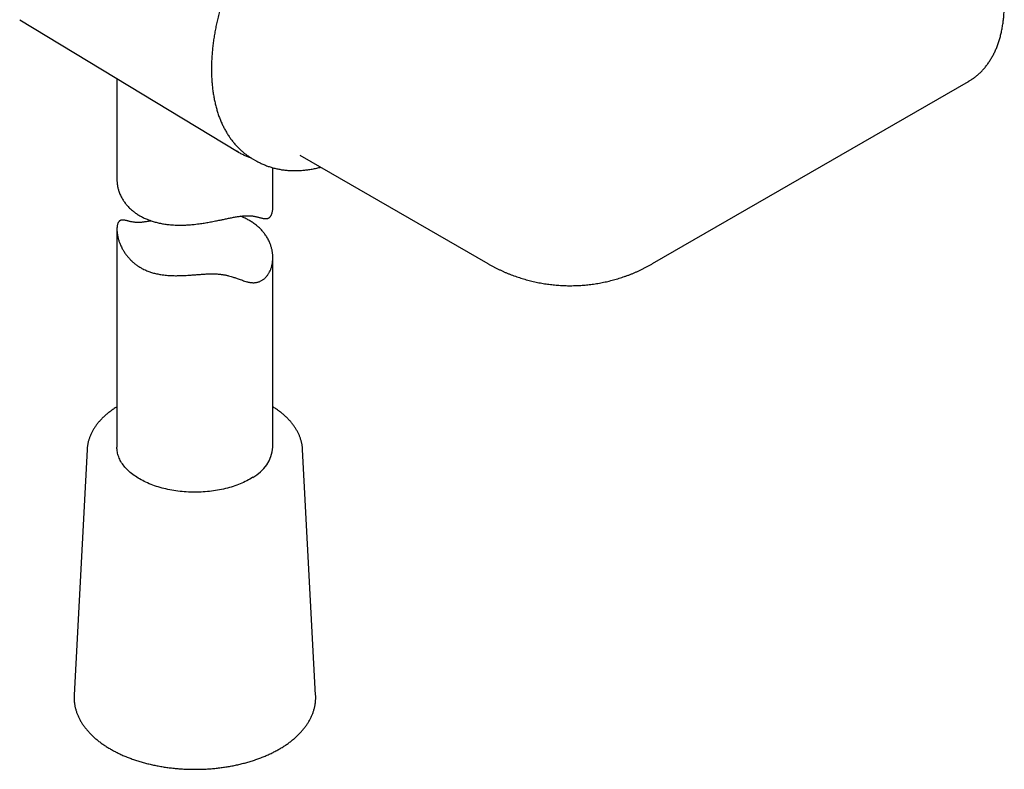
# Model space of a CAD drawing. Header units: millimetres. Extents: x 8 to 643, y 12 to 838.
# Tile 6 of 19: x 548 to 643, y 89 to 161. Entities that reach past the tile are written whole.
import ezdxf

# ---------------------------------------------------------------- set-up
doc = ezdxf.new("R2010")
doc.units = ezdxf.units.MM

msp = doc.modelspace()

# ---------------------------------------------------------------- linework, layer by layer
at = {"color": 7, "linetype": 'Continuous', "lineweight": 30}
for p, q in [((547.949, 160.852), (568.903, 148.151)), ((557.304, 155.181), (557.304, 145.481)), ((608.853, 137.362), (639.258, 154.915)), ((568.972, 148.109), (568.834, 148.193)), ((574.908, 147.808), (593.004, 137.362)), ((570.362, 147.459), (570.696, 147.267)), ((572.304, 142.817), (572.304, 146.594)), ((557.304, 140.654), (557.304, 119.684)), ((572.304, 119.684), (572.304, 137.939)), ((554.439, 119.477), (553.183, 95.819)), ((576.426, 95.819), (575.17, 119.477)), ((575.17, 119.475), (575.17, 119.477)), ((576.426, 95.819), (576.427, 95.817))]:
    msp.add_line(p, q, dxfattribs=at)
at = {"color": 7, "linetype": 'Continuous', "lineweight": 30, "flags": 128}
for points in [[(639.258, 154.915), (639.259, 154.915), (639.315, 154.948)], [(570.293, 147.5), (570.361, 147.46), (570.362, 147.459)], [(570.378, 116.787), (570.24, 116.701), (570.098, 116.617), (569.952, 116.535), (569.803, 116.456), (569.65, 116.379), (569.493, 116.304), (569.332, 116.232), (569.169, 116.163), (569.002, 116.096), (568.832, 116.032), (568.659, 115.97), (568.484, 115.911), (568.306, 115.855), (568.125, 115.802), (567.941, 115.751), (567.756, 115.704), (567.568, 115.659), (567.378, 115.617), (567.186, 115.578), (566.993, 115.543), (566.798, 115.51), (566.601, 115.48), (566.403, 115.454), (566.204, 115.43), (566.004, 115.41), (565.804, 115.393), (565.602, 115.379), (565.4, 115.368), (565.197, 115.36), (564.994, 115.356), (564.791, 115.354), (564.588, 115.356), (564.385, 115.361), (564.182, 115.369), (563.98, 115.381), (563.779, 115.395), (563.578, 115.413), (563.378, 115.433), (563.179, 115.457), (562.981, 115.484), (562.785, 115.514), (562.59, 115.547), (562.397, 115.583), (562.205, 115.623), (562.016, 115.665), (561.828, 115.71), (561.643, 115.758), (561.46, 115.809), (561.279, 115.862), (561.101, 115.919), (560.926, 115.978), (560.754, 116.04), (560.584, 116.105), (560.418, 116.172), (560.255, 116.242), (560.095, 116.314), (559.939, 116.389), (559.786, 116.466), (559.637, 116.546), (559.492, 116.628), (559.35, 116.712), (559.213, 116.798), (559.079, 116.887), (558.95, 116.977), (558.826, 117.07), (558.705, 117.164), (558.589, 117.261), (558.478, 117.359), (558.371, 117.458), (558.269, 117.56), (558.172, 117.663), (558.079, 117.767), (557.992, 117.873), (557.91, 117.98), (557.832, 118.089), (557.76, 118.198), (557.693, 118.309), (557.631, 118.421), (557.574, 118.533), (557.523, 118.647), (557.477, 118.761), (557.436, 118.876), (557.401, 118.991), (557.371, 119.107), (557.347, 119.224), (557.328, 119.34), (557.315, 119.457), (557.307, 119.575), (557.304, 119.684)]]:
    msp.add_lwpolyline(points, dxfattribs=at)
at = {"color": 7, "linetype": 'Continuous', "lineweight": 30}
msp.add_arc((568.717, 119.98), 3.6, 297.48087, 355.27576, dxfattribs=at)
for points, knots in [([(639.319, 154.95), (639.357, 154.973), (639.443, 155.025), (639.573, 155.11), (639.711, 155.205), (639.846, 155.304), (639.979, 155.408), (640.109, 155.516), (640.237, 155.628), (640.362, 155.745), (640.485, 155.866), (640.604, 155.992), (640.721, 156.121), (640.835, 156.255), (640.946, 156.393), (641.054, 156.536), (641.159, 156.682), (641.261, 156.833), (641.36, 156.987), (641.455, 157.146), (641.548, 157.309), (641.637, 157.475), (641.722, 157.646), (641.805, 157.82), (641.884, 157.998), (641.959, 158.18), (642.031, 158.366), (642.099, 158.555), (642.164, 158.747), (642.225, 158.943), (642.282, 159.143), (642.336, 159.345), (642.386, 159.551), (642.432, 159.76), (642.474, 159.972), (642.513, 160.187), (642.548, 160.405), (642.579, 160.626), (642.606, 160.849), (642.629, 161.075), (642.649, 161.304), (642.664, 161.535), (642.676, 161.769), (642.684, 162.005), (642.688, 162.243), (642.688, 162.483), (642.685, 162.726), (642.677, 162.97), (642.666, 163.217), (642.651, 163.465), (642.631, 163.715), (642.609, 163.967), (642.582, 164.22), (642.551, 164.475), (642.517, 164.732), (642.479, 164.99), (642.437, 165.249), (642.391, 165.51), (642.341, 165.772), (642.288, 166.035), (642.23, 166.299), (642.169, 166.564), (642.105, 166.831), (642.036, 167.098), (641.966, 167.357), (641.896, 167.607), (641.825, 167.848), (641.751, 168.089), (641.674, 168.331), (641.595, 168.572), (641.512, 168.814), (641.427, 169.055), (641.339, 169.296), (641.249, 169.537), (641.156, 169.778), (641.06, 170.018), (640.961, 170.258), (640.86, 170.497), (640.756, 170.735), (640.65, 170.972), (640.542, 171.208), (640.431, 171.443), (640.319, 171.677), (640.204, 171.908), (640.088, 172.137), (639.972, 172.361), (639.858, 172.576), (639.754, 172.768), (639.662, 172.936), (639.561, 173.116), (639.488, 173.243), (639.443, 173.322)], [0, 0, 0, 0, 0.008836, 0.019899, 0.030979, 0.04208, 0.053202, 0.064346, 0.075516, 0.086711, 0.097933, 0.109183, 0.120462, 0.13177, 0.143107, 0.154475, 0.165872, 0.177299, 0.188755, 0.20024, 0.211752, 0.223291, 0.234856, 0.246446, 0.258059, 0.269694, 0.28135, 0.293025, 0.304719, 0.316429, 0.328155, 0.339895, 0.351647, 0.363412, 0.375188, 0.386973, 0.398767, 0.410569, 0.422377, 0.434193, 0.446014, 0.45784, 0.469672, 0.481508, 0.493347, 0.505191, 0.517039, 0.52889, 0.540745, 0.552603, 0.564466, 0.576333, 0.588204, 0.60008, 0.611961, 0.623848, 0.635741, 0.647642, 0.659551, 0.671468, 0.683396, 0.695334, 0.707286, 0.719251, 0.731232, 0.741989, 0.752744, 0.763496, 0.774246, 0.784992, 0.795735, 0.806474, 0.817209, 0.827939, 0.838665, 0.849384, 0.860096, 0.870799, 0.881492, 0.892171, 0.902833, 0.913471, 0.924076, 0.934631, 0.945105, 0.955439, 0.965486, 0.974785, 0.982169, 0.988779, 1, 1, 1, 1]), ([(570.178, 168.841), (570.128, 168.754), (570.057, 168.63), (569.954, 168.446), (569.865, 168.287), (569.761, 168.096), (569.652, 167.894), (569.54, 167.681), (569.425, 167.46), (569.31, 167.232), (569.194, 167), (569.079, 166.762), (568.964, 166.521), (568.85, 166.277), (568.738, 166.03), (568.627, 165.781), (568.518, 165.53), (568.411, 165.277), (568.306, 165.022), (568.204, 164.766), (568.103, 164.508), (568.005, 164.25), (567.909, 163.99), (567.816, 163.73), (567.726, 163.469), (567.638, 163.207), (567.552, 162.946), (567.47, 162.683), (567.39, 162.421), (567.313, 162.158), (567.239, 161.895), (567.168, 161.633), (567.1, 161.37), (567.035, 161.108), (566.973, 160.846), (566.914, 160.584), (566.858, 160.323), (566.805, 160.062), (566.756, 159.802), (566.709, 159.543), (566.666, 159.285), (566.626, 159.027), (566.589, 158.77), (566.555, 158.515), (566.524, 158.26), (566.497, 158.006), (566.473, 157.754), (566.453, 157.503), (566.435, 157.254), (566.421, 157.005), (566.411, 156.759), (566.403, 156.513), (566.399, 156.27), (566.398, 156.028), (566.401, 155.788), (566.407, 155.549), (566.417, 155.313), (566.429, 155.079), (566.445, 154.846), (566.465, 154.616), (566.488, 154.387), (566.514, 154.161), (566.544, 153.937), (566.577, 153.716), (566.613, 153.497), (566.653, 153.28), (566.696, 153.065), (566.742, 152.854), (566.792, 152.645), (566.845, 152.438), (566.902, 152.234), (566.962, 152.033), (567.025, 151.835), (567.091, 151.64), (567.161, 151.448), (567.234, 151.258), (567.31, 151.072), (567.39, 150.889), (567.472, 150.709), (567.558, 150.532), (567.647, 150.358), (567.74, 150.188), (567.835, 150.021), (567.934, 149.857), (568.036, 149.697), (568.141, 149.541), (568.248, 149.388), (568.359, 149.238), (568.473, 149.092), (568.59, 148.95), (568.71, 148.812), (568.833, 148.677), (568.959, 148.546), (569.088, 148.419), (569.219, 148.296), (569.354, 148.176), (569.491, 148.061), (569.631, 147.949), (569.774, 147.842), (569.919, 147.738), (570.068, 147.639), (570.191, 147.561), (570.266, 147.516), (570.29, 147.502)], [0, 0, 0, 0, 0.010532, 0.014896, 0.02213, 0.029659, 0.037749, 0.046202, 0.054939, 0.063896, 0.073027, 0.0823, 0.091689, 0.101175, 0.110743, 0.12038, 0.130077, 0.139827, 0.149622, 0.159457, 0.169328, 0.179231, 0.189162, 0.199119, 0.209099, 0.2191, 0.229121, 0.239159, 0.249213, 0.259282, 0.269365, 0.27946, 0.289567, 0.299685, 0.309813, 0.319951, 0.330097, 0.340252, 0.350415, 0.360585, 0.370762, 0.380945, 0.391135, 0.401331, 0.411532, 0.421738, 0.431949, 0.442165, 0.452386, 0.46261, 0.472839, 0.483072, 0.493308, 0.503548, 0.513791, 0.524037, 0.534285, 0.544537, 0.554791, 0.565047, 0.575305, 0.585565, 0.595826, 0.606089, 0.616353, 0.626618, 0.636883, 0.647149, 0.657415, 0.667681, 0.677946, 0.688211, 0.698474, 0.708736, 0.718997, 0.729255, 0.739512, 0.749766, 0.760017, 0.770265, 0.78051, 0.790752, 0.800991, 0.811226, 0.821457, 0.831686, 0.841911, 0.852132, 0.862352, 0.872568, 0.882783, 0.892997, 0.90321, 0.913423, 0.923637, 0.933853, 0.944072, 0.954295, 0.964523, 0.974758, 0.985001, 0.995253, 1, 1, 1, 1]), ([(568.976, 148.108), (569.001, 148.093), (569.076, 148.048), (569.206, 147.977), (569.366, 147.894), (569.528, 147.816), (569.692, 147.742), (569.858, 147.673), (570.027, 147.608), (570.152, 147.563), (570.221, 147.54), (570.232, 147.537)], [0, 0, 0, 0, 0.062194, 0.192399, 0.322603, 0.452822, 0.583071, 0.713365, 0.84372, 0.97415, 1, 1, 1, 1]), ([(570.697, 147.267), (570.722, 147.252), (570.799, 147.207), (570.932, 147.136), (571.096, 147.052), (571.262, 146.973), (571.431, 146.899), (571.603, 146.828), (571.777, 146.762), (571.953, 146.7), (572.131, 146.643), (572.313, 146.591), (572.496, 146.542), (572.682, 146.499), (572.87, 146.46), (573.06, 146.425), (573.252, 146.395), (573.447, 146.37), (573.643, 146.35), (573.842, 146.334), (574.042, 146.323), (574.245, 146.317), (574.449, 146.316), (574.655, 146.32), (574.863, 146.328), (575.073, 146.342), (575.284, 146.36), (575.442, 146.377), (575.531, 146.389), (575.548, 146.391)], [0, 0, 0, 0, 0.017695, 0.055507, 0.093367, 0.131282, 0.169259, 0.207306, 0.245431, 0.28364, 0.32194, 0.360337, 0.398837, 0.437444, 0.476162, 0.514996, 0.553948, 0.593019, 0.632213, 0.671528, 0.710966, 0.750524, 0.790202, 0.829998, 0.869908, 0.909929, 0.950058, 0.990289, 1, 1, 1, 1]), ([(575.581, 146.395), (575.645, 146.403), (575.781, 146.422), (575.988, 146.455), (576.203, 146.493), (576.418, 146.535), (576.633, 146.582), (576.798, 146.621), (576.892, 146.645), (576.914, 146.651)], [0, 0, 0, 0, 0.1466675, 0.3087975, 0.4705145, 0.6313822, 0.7914469, 0.9510287, 1, 1, 1, 1]), ([(557.305, 145.481), (557.305, 145.47), (557.304, 145.41), (557.308, 145.301), (557.319, 145.151), (557.336, 145.002), (557.359, 144.852), (557.389, 144.702), (557.425, 144.553), (557.468, 144.404), (557.522, 144.239), (557.593, 144.056), (557.676, 143.873), (557.763, 143.705), (557.848, 143.555), (557.941, 143.409), (558.041, 143.264), (558.148, 143.122), (558.264, 142.983), (558.386, 142.848), (558.53, 142.701), (558.695, 142.549), (558.867, 142.405), (559.027, 142.284), (559.177, 142.178), (559.333, 142.076), (559.495, 141.978), (559.663, 141.885), (559.837, 141.796), (560.016, 141.712), (560.221, 141.624), (560.449, 141.536), (560.681, 141.457), (560.892, 141.393), (561.086, 141.339), (561.283, 141.291), (561.485, 141.247), (561.691, 141.208), (561.9, 141.174), (562.112, 141.145), (562.351, 141.117), (562.617, 141.094), (562.886, 141.079), (563.132, 141.071), (563.356, 141.069), (563.581, 141.071), (563.809, 141.077), (564.038, 141.087), (564.269, 141.102), (564.502, 141.121), (564.761, 141.146), (565.047, 141.178), (565.334, 141.217), (565.596, 141.255), (565.832, 141.293), (566.067, 141.334), (566.303, 141.376), (566.539, 141.421), (566.775, 141.468), (567.009, 141.515), (567.269, 141.569), (567.516, 141.621), (567.751, 141.67), (567.949, 141.711), (568.144, 141.751), (568.337, 141.789), (568.527, 141.825), (568.715, 141.859), (568.898, 141.89), (569.076, 141.916), (569.247, 141.939), (569.412, 141.957), (569.572, 141.97), (569.727, 141.979), (569.877, 141.982), (570.022, 141.98), (570.161, 141.971), (570.287, 141.959), (570.401, 141.943), (570.523, 141.922), (570.656, 141.895), (570.798, 141.862), (570.934, 141.827), (571.063, 141.793), (571.187, 141.761), (571.306, 141.733), (571.42, 141.711), (571.518, 141.698), (571.599, 141.692), (571.667, 141.693), (571.732, 141.699), (571.794, 141.711), (571.854, 141.73), (571.912, 141.756), (571.967, 141.791), (572.019, 141.835), (572.068, 141.888), (572.113, 141.951), (572.153, 142.023), (572.189, 142.101), (572.22, 142.188), (572.246, 142.282), (572.268, 142.383), (572.285, 142.491), (572.297, 142.604), (572.304, 142.712), (572.303, 142.785), (572.303, 142.817)], [0, 0, 0, 0, 0.001875, 0.010782, 0.019689, 0.028625, 0.037562, 0.046588, 0.055615, 0.064672, 0.073729, 0.085895, 0.098752, 0.108483, 0.118214, 0.127986, 0.137758, 0.147656, 0.157554, 0.167496, 0.177438, 0.190821, 0.203267, 0.212687, 0.222108, 0.231567, 0.241026, 0.250606, 0.260186, 0.269807, 0.279428, 0.292375, 0.304543, 0.313747, 0.32295, 0.332189, 0.341427, 0.350774, 0.360121, 0.369504, 0.378887, 0.391502, 0.40393, 0.413328, 0.422725, 0.432157, 0.44159, 0.451128, 0.460667, 0.470242, 0.479817, 0.492688, 0.505539, 0.515271, 0.525003, 0.534777, 0.544551, 0.554465, 0.564379, 0.574345, 0.584312, 0.597751, 0.606564, 0.615376, 0.62424, 0.633105, 0.642087, 0.651069, 0.66012, 0.66917, 0.677995, 0.686819, 0.695716, 0.704613, 0.713661, 0.722709, 0.73183, 0.740952, 0.748702, 0.756459, 0.768182, 0.779906, 0.791669, 0.803433, 0.815287, 0.827141, 0.839032, 0.850921, 0.858901, 0.866887, 0.874692, 0.882496, 0.890342, 0.898188, 0.906151, 0.914113, 0.922159, 0.930205, 0.93802, 0.945836, 0.953724, 0.961612, 0.969629, 0.977646, 0.985716, 0.993786, 1, 1, 1, 1]), ([(560.599, 141.486), (560.588, 141.484), (560.516, 141.469), (560.388, 141.443), (560.216, 141.411), (560.052, 141.383), (559.894, 141.361), (559.741, 141.342), (559.592, 141.329), (559.45, 141.322), (559.312, 141.32), (559.181, 141.324), (559.062, 141.333), (558.954, 141.345), (558.84, 141.363), (558.715, 141.386), (558.583, 141.415), (558.457, 141.445), (558.338, 141.476), (558.224, 141.504), (558.116, 141.529), (558.013, 141.548), (557.925, 141.558), (557.853, 141.561), (557.793, 141.559), (557.736, 141.551), (557.682, 141.537), (557.63, 141.516), (557.581, 141.488), (557.535, 141.452), (557.492, 141.407), (557.453, 141.352), (557.418, 141.288), (557.387, 141.215), (557.361, 141.136), (557.34, 141.048), (557.324, 140.953), (557.312, 140.852), (557.305, 140.744), (557.304, 140.63), (557.308, 140.498), (557.32, 140.346), (557.343, 140.173), (557.376, 139.995), (557.415, 139.828), (557.458, 139.674), (557.502, 139.534), (557.551, 139.393), (557.613, 139.236), (557.688, 139.062), (557.773, 138.888), (557.859, 138.73), (557.941, 138.588), (558.03, 138.449), (558.124, 138.311), (558.224, 138.175), (558.33, 138.042), (558.441, 137.911), (558.571, 137.77), (558.705, 137.637), (558.841, 137.512), (558.963, 137.409), (559.089, 137.309), (559.22, 137.212), (559.355, 137.119), (559.495, 137.031), (559.638, 136.946), (559.737, 136.894), (559.786, 136.868)], [0, 0, 0, 0, 0.0027311, 0.0180051, 0.0332789, 0.0481707, 0.0630624, 0.0780774, 0.0930925, 0.1083617, 0.1236311, 0.1390244, 0.1544187, 0.1674979, 0.1805881, 0.2003717, 0.2201564, 0.2400088, 0.2598616, 0.2798669, 0.2998719, 0.3199381, 0.3400032, 0.35347, 0.3669473, 0.380118, 0.3932882, 0.4065296, 0.4197704, 0.433209, 0.4466468, 0.4602245, 0.4738023, 0.4869917, 0.5001815, 0.5134936, 0.526806, 0.5403352, 0.5538647, 0.5674836, 0.5811029, 0.5996802, 0.6182583, 0.6369804, 0.655703, 0.6699135, 0.6841241, 0.69838, 0.7126361, 0.7317854, 0.7513005, 0.7660384, 0.7807763, 0.7955607, 0.8103449, 0.8252758, 0.8402067, 0.8551902, 0.8701736, 0.8903009, 0.9039189, 0.917537, 0.9312006, 0.9448642, 0.9586233, 0.9723824, 0.9861912, 1, 1, 1, 1]), ([(559.786, 136.868), (559.86, 136.83), (559.991, 136.765), (560.185, 136.681), (560.365, 136.61), (560.549, 136.545), (560.737, 136.487), (560.93, 136.433), (561.128, 136.386), (561.329, 136.344), (561.556, 136.304), (561.808, 136.269), (562.061, 136.242), (562.292, 136.225), (562.502, 136.213), (562.714, 136.206), (562.93, 136.203), (563.147, 136.204), (563.367, 136.208), (563.589, 136.215), (563.838, 136.226), (564.087, 136.241), (564.334, 136.257), (564.555, 136.273), (564.777, 136.29), (565, 136.307), (565.224, 136.324), (565.45, 136.34), (565.675, 136.354), (565.881, 136.365), (566.066, 136.373), (566.231, 136.379), (566.395, 136.381), (566.558, 136.381), (566.72, 136.379), (566.881, 136.372), (567.04, 136.362), (567.195, 136.348), (567.345, 136.331), (567.491, 136.309), (567.634, 136.285), (567.774, 136.257), (567.911, 136.227), (568.09, 136.183), (568.279, 136.13), (568.475, 136.07), (568.64, 136.016), (568.8, 135.961), (568.979, 135.898), (569.175, 135.828), (569.388, 135.754), (569.596, 135.685), (569.781, 135.63), (569.945, 135.588), (570.089, 135.559), (570.231, 135.538), (570.367, 135.527), (570.497, 135.527), (570.621, 135.535), (570.744, 135.554), (570.865, 135.582), (570.984, 135.62), (571.101, 135.668), (571.215, 135.725), (571.323, 135.791), (571.425, 135.864), (571.522, 135.944), (571.615, 136.032), (571.702, 136.128), (571.784, 136.23), (571.861, 136.34), (571.933, 136.455), (572.004, 136.587), (572.068, 136.724), (572.123, 136.865), (572.167, 136.996), (572.205, 137.13), (572.238, 137.268), (572.264, 137.408), (572.283, 137.551), (572.297, 137.697), (572.305, 137.86), (572.305, 138.041), (572.294, 138.222), (572.277, 138.387), (572.255, 138.536), (572.227, 138.684), (572.192, 138.833), (572.151, 138.982), (572.103, 139.13), (572.05, 139.277), (571.983, 139.44), (571.898, 139.621), (571.801, 139.802), (571.701, 139.967), (571.604, 140.114), (571.5, 140.257), (571.389, 140.399), (571.27, 140.537), (571.144, 140.673), (571.011, 140.804), (570.855, 140.947), (570.678, 141.094), (570.494, 141.231), (570.324, 141.348), (570.164, 141.449), (570, 141.546), (569.829, 141.639), (569.653, 141.727), (569.471, 141.81), (569.312, 141.878), (569.213, 141.916), (569.177, 141.929)], [0, 0, 0, 0, 0.011717, 0.020592, 0.029467, 0.038382, 0.047297, 0.056333, 0.065369, 0.074444, 0.083518, 0.095733, 0.10745, 0.116305, 0.12516, 0.134046, 0.142932, 0.151911, 0.160891, 0.169902, 0.178914, 0.191022, 0.19978, 0.208538, 0.217334, 0.226131, 0.235022, 0.243912, 0.252866, 0.261819, 0.268433, 0.275047, 0.2817, 0.288353, 0.2951, 0.301846, 0.308648, 0.31545, 0.322062, 0.328674, 0.335331, 0.341988, 0.348716, 0.355445, 0.368953, 0.378096, 0.38724, 0.396411, 0.405582, 0.418682, 0.431792, 0.44502, 0.458261, 0.467708, 0.477155, 0.486649, 0.496142, 0.504587, 0.513032, 0.521545, 0.530057, 0.538711, 0.547365, 0.556092, 0.564819, 0.573256, 0.581694, 0.59019, 0.598686, 0.607292, 0.615899, 0.624554, 0.63321, 0.6444, 0.652869, 0.661338, 0.669842, 0.678346, 0.686951, 0.695556, 0.704192, 0.712829, 0.724439, 0.735836, 0.744447, 0.753058, 0.761696, 0.770335, 0.779061, 0.787788, 0.796543, 0.805299, 0.817059, 0.829488, 0.838896, 0.848303, 0.857749, 0.867196, 0.876764, 0.886333, 0.895944, 0.905555, 0.918492, 0.930524, 0.939631, 0.948737, 0.957882, 0.967026, 0.976287, 0.985548, 0.994849, 1, 1, 1, 1]), ([(593.004, 137.362), (593.008, 137.36), (593.091, 137.311), (593.255, 137.22), (593.496, 137.088), (593.74, 136.962), (593.986, 136.839), (594.234, 136.721), (594.485, 136.606), (594.738, 136.497), (594.993, 136.391), (595.25, 136.29), (595.509, 136.193), (595.77, 136.101), (596.032, 136.013), (596.296, 135.93), (596.562, 135.851), (596.829, 135.777), (597.097, 135.708), (597.367, 135.643), (597.638, 135.583), (597.91, 135.528), (598.183, 135.477), (598.457, 135.432), (598.732, 135.391), (599.008, 135.355), (599.284, 135.323), (599.561, 135.297), (599.839, 135.275), (600.116, 135.259), (600.394, 135.247), (600.673, 135.24), (600.951, 135.238), (601.23, 135.241), (601.508, 135.248), (601.787, 135.261), (602.065, 135.279), (602.343, 135.301), (602.621, 135.328), (602.898, 135.361), (603.174, 135.398), (603.45, 135.44), (603.725, 135.486), (603.999, 135.538), (604.273, 135.595), (604.545, 135.656), (604.816, 135.722), (605.086, 135.793), (605.355, 135.868), (605.623, 135.949), (605.889, 136.034), (606.153, 136.124), (606.416, 136.218), (606.677, 136.317), (606.937, 136.421), (607.195, 136.529), (607.45, 136.642), (607.704, 136.759), (607.956, 136.881), (608.205, 137.007), (608.453, 137.138), (608.668, 137.256), (608.801, 137.332), (608.852, 137.362)], [0, 0, 0, 0, 0.000837, 0.017358, 0.033898, 0.050455, 0.067028, 0.083617, 0.10022, 0.116836, 0.133465, 0.150106, 0.166758, 0.18342, 0.200092, 0.216774, 0.233464, 0.250163, 0.266869, 0.283583, 0.300304, 0.317031, 0.333765, 0.350505, 0.36725, 0.384, 0.400756, 0.417517, 0.434282, 0.451051, 0.467825, 0.484603, 0.501384, 0.518169, 0.534958, 0.55175, 0.568545, 0.585343, 0.602144, 0.618948, 0.635755, 0.652565, 0.669377, 0.686191, 0.703008, 0.719827, 0.736649, 0.753472, 0.770298, 0.787126, 0.803956, 0.820788, 0.837622, 0.854457, 0.871295, 0.888135, 0.904976, 0.921819, 0.938664, 0.955511, 0.972359, 0.989209, 1, 1, 1, 1]), ([(557.304, 123.576), (557.271, 123.555), (557.185, 123.501), (557.05, 123.413), (556.9, 123.31), (556.753, 123.205), (556.611, 123.098), (556.472, 122.99), (556.338, 122.879), (556.208, 122.766), (556.081, 122.652), (555.959, 122.536), (555.841, 122.418), (555.728, 122.298), (555.619, 122.177), (555.515, 122.055), (555.415, 121.931), (555.319, 121.805), (555.229, 121.679), (555.143, 121.551), (555.062, 121.422), (554.986, 121.292), (554.914, 121.161), (554.848, 121.029), (554.786, 120.897), (554.729, 120.763), (554.677, 120.629), (554.631, 120.494), (554.589, 120.359), (554.552, 120.224), (554.52, 120.088), (554.493, 119.952), (554.471, 119.815), (554.454, 119.678), (554.443, 119.566), (554.44, 119.499), (554.439, 119.478)], [0, 0, 0, 0, 0.019597, 0.050349, 0.0811, 0.111849, 0.142592, 0.173327, 0.204052, 0.234761, 0.265453, 0.296122, 0.326765, 0.357376, 0.387951, 0.418485, 0.448973, 0.47941, 0.50979, 0.540109, 0.570362, 0.600546, 0.630657, 0.660692, 0.690649, 0.720528, 0.750329, 0.780053, 0.809702, 0.83928, 0.868792, 0.898243, 0.92764, 0.956991, 0.986305, 1, 1, 1, 1]), ([(575.17, 119.475), (575.169, 119.492), (575.166, 119.555), (575.156, 119.663), (575.14, 119.8), (575.119, 119.936), (575.093, 120.071), (575.061, 120.207), (575.025, 120.342), (574.984, 120.476), (574.938, 120.61), (574.888, 120.744), (574.832, 120.876), (574.771, 121.008), (574.706, 121.14), (574.636, 121.27), (574.561, 121.399), (574.481, 121.528), (574.397, 121.655), (574.307, 121.781), (574.213, 121.906), (574.115, 122.03), (574.012, 122.152), (573.904, 122.273), (573.792, 122.392), (573.676, 122.51), (573.555, 122.626), (573.43, 122.741), (573.301, 122.854), (573.168, 122.964), (573.03, 123.073), (572.889, 123.181), (572.744, 123.286), (572.595, 123.389), (572.449, 123.486), (572.35, 123.547), (572.304, 123.576)], [0, 0, 0, 0, 0.011154, 0.040394, 0.069649, 0.098928, 0.128242, 0.157597, 0.187003, 0.216466, 0.245992, 0.275586, 0.305252, 0.334992, 0.364808, 0.3947, 0.424669, 0.454712, 0.484828, 0.515013, 0.545264, 0.575576, 0.605945, 0.636366, 0.666835, 0.697345, 0.727894, 0.758475, 0.789083, 0.819716, 0.850369, 0.881037, 0.911719, 0.942409, 0.973107, 1, 1, 1, 1]), ([(553.183, 95.819), (553.181, 95.79), (553.177, 95.714), (553.176, 95.589), (553.178, 95.445), (553.186, 95.301), (553.199, 95.157), (553.216, 95.013), (553.239, 94.87), (553.266, 94.727), (553.298, 94.584), (553.335, 94.442), (553.377, 94.3), (553.424, 94.158), (553.476, 94.017), (553.533, 93.877), (553.594, 93.738), (553.661, 93.599), (553.732, 93.461), (553.808, 93.324), (553.889, 93.188), (553.975, 93.053), (554.065, 92.919), (554.16, 92.786), (554.26, 92.655), (554.364, 92.524), (554.473, 92.395), (554.586, 92.268), (554.704, 92.142), (554.826, 92.017), (554.953, 91.894), (555.083, 91.773), (555.218, 91.654), (555.357, 91.536), (555.501, 91.42), (555.648, 91.306), (555.799, 91.194), (555.954, 91.084), (556.112, 90.976), (556.275, 90.87), (556.441, 90.766), (556.61, 90.664), (556.783, 90.564), (556.956, 90.469), (557.072, 90.408), (557.128, 90.378)], [0, 0, 0, 0, 0.013617, 0.036543, 0.059463, 0.082383, 0.105307, 0.128242, 0.151195, 0.174171, 0.197175, 0.220214, 0.24329, 0.266408, 0.289572, 0.312783, 0.336045, 0.359357, 0.38272, 0.406135, 0.4296, 0.453114, 0.476676, 0.500283, 0.523934, 0.547624, 0.571352, 0.595113, 0.618906, 0.642727, 0.666572, 0.690439, 0.714325, 0.738228, 0.762144, 0.786071, 0.810007, 0.83395, 0.857899, 0.881851, 0.905805, 0.92976, 0.953714, 0.977667, 1, 1, 1, 1]), ([(557.128, 90.378), (557.16, 90.362), (557.252, 90.314), (557.408, 90.237), (557.595, 90.147), (557.786, 90.06), (557.979, 89.976), (558.176, 89.894), (558.375, 89.814), (558.576, 89.737), (558.781, 89.662), (558.987, 89.59), (559.197, 89.52), (559.408, 89.453), (559.622, 89.389), (559.838, 89.327), (560.056, 89.268), (560.276, 89.212), (560.498, 89.158), (560.722, 89.107), (560.947, 89.059), (561.174, 89.013), (561.403, 88.971), (561.632, 88.931), (561.864, 88.894), (562.096, 88.86), (562.33, 88.828), (562.564, 88.8), (562.8, 88.774), (563.036, 88.751), (563.273, 88.731), (563.511, 88.714), (563.749, 88.7), (563.988, 88.688), (564.227, 88.68), (564.466, 88.674), (564.705, 88.672), (564.945, 88.672), (565.184, 88.675), (565.423, 88.681), (565.662, 88.69), (565.901, 88.702), (566.139, 88.717), (566.376, 88.734), (566.613, 88.755), (566.849, 88.778), (567.085, 88.804), (567.319, 88.833), (567.553, 88.865), (567.785, 88.9), (568.016, 88.938), (568.245, 88.978), (568.474, 89.021), (568.7, 89.067), (568.925, 89.116), (569.149, 89.167), (569.37, 89.221), (569.59, 89.278), (569.808, 89.337), (570.023, 89.4), (570.237, 89.464), (570.448, 89.532), (570.657, 89.602), (570.863, 89.674), (571.067, 89.75), (571.268, 89.827), (571.467, 89.907), (571.663, 89.99), (571.856, 90.075), (572.046, 90.162), (572.233, 90.252), (572.416, 90.344), (572.597, 90.439), (572.775, 90.536), (572.949, 90.635), (573.119, 90.736), (573.287, 90.839), (573.45, 90.945), (573.61, 91.052), (573.766, 91.162), (573.919, 91.274), (574.067, 91.388), (574.212, 91.503), (574.352, 91.621), (574.489, 91.74), (574.621, 91.861), (574.749, 91.984), (574.872, 92.108), (574.992, 92.234), (575.107, 92.362), (575.217, 92.491), (575.323, 92.621), (575.424, 92.753), (575.521, 92.886), (575.613, 93.02), (575.7, 93.156), (575.782, 93.292), (575.86, 93.43), (575.933, 93.568), (576, 93.708), (576.063, 93.848), (576.121, 93.989), (576.175, 94.13), (576.223, 94.272), (576.266, 94.414), (576.304, 94.557), (576.337, 94.7), (576.366, 94.844), (576.389, 94.988), (576.407, 95.132), (576.421, 95.276), (576.429, 95.42), (576.433, 95.564), (576.432, 95.696), (576.428, 95.78), (576.426, 95.817)], [0, 0, 0, 0, 0.004744, 0.013719, 0.022692, 0.031664, 0.040635, 0.049603, 0.058569, 0.067534, 0.076496, 0.085456, 0.094415, 0.103371, 0.112325, 0.121278, 0.130228, 0.139177, 0.148124, 0.157069, 0.166013, 0.174955, 0.183895, 0.192834, 0.201772, 0.210709, 0.219645, 0.228579, 0.237513, 0.246445, 0.255378, 0.264309, 0.27324, 0.28217, 0.2911, 0.30003, 0.30896, 0.317889, 0.326819, 0.335749, 0.344679, 0.353609, 0.36254, 0.371471, 0.380403, 0.389335, 0.398269, 0.407203, 0.416138, 0.425074, 0.434012, 0.44295, 0.45189, 0.460832, 0.469775, 0.47872, 0.487666, 0.496614, 0.505565, 0.514517, 0.523471, 0.532427, 0.541385, 0.550345, 0.559308, 0.568273, 0.57724, 0.586209, 0.595181, 0.604154, 0.61313, 0.622107, 0.631086, 0.640067, 0.64905, 0.658033, 0.667017, 0.676002, 0.684988, 0.693972, 0.702956, 0.711938, 0.720918, 0.729895, 0.738868, 0.747836, 0.756799, 0.765755, 0.774703, 0.783642, 0.792571, 0.801489, 0.810394, 0.819286, 0.828163, 0.837024, 0.845867, 0.854693, 0.863501, 0.872289, 0.881057, 0.889806, 0.898536, 0.907246, 0.915937, 0.924611, 0.933268, 0.94191, 0.950538, 0.959155, 0.967762, 0.976361, 0.984955, 0.993546, 1, 1, 1, 1])]:
    msp.add_open_spline(points, degree=3, knots=knots, dxfattribs=at)

doc.saveas('drawing.dxf')
